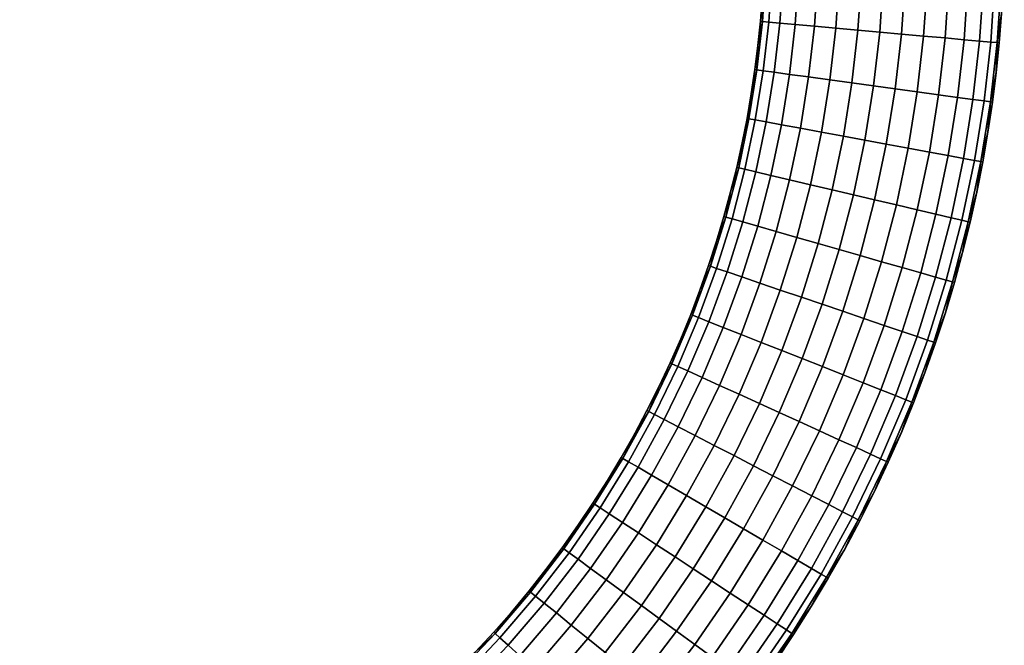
# Model space of a CAD drawing. Header units: millimetres. Extents: x -22 to 197, y -312 to 226.
# Tile 6 of 256: x 135 to 193, y -278 to -241. Entities that reach past the tile are written whole.
import ezdxf

# ---------------------------------------------------------------- set-up
doc = ezdxf.new("R2010")
doc.units = ezdxf.units.MM
doc.header["$MEASUREMENT"] = 0
doc.layers.add('Green', color=96, linetype='Continuous', true_color=0x007f00)

msp = doc.modelspace()

# ---------------------------------------------------------------- meshes
at = {"layer": 'Green'}
mesh = msp.add_polyface(dxfattribs=at)
corners = [(179.011, -236, 55.726), (178.894, -236, 57), (178.894, -86, 57), (181.802, -241.811, 51.141), (181.999, -238.883, 51.141), (183.252, -238.939, 50.491), (183.051, -241.924, 50.491), (180.687, -241.71, 52.05), (180.881, -238.833, 52.05), (179.782, -241.629, 53.17), (179.973, -238.793, 53.17), (179.135, -241.57, 54.423), (179.324, -238.764, 54.423), (178.762, -241.537, 55.726), (178.95, -238.747, 55.726), (182.708, -244.945, 50.491), (184.348, -242.041, 50.117), (183.998, -245.122, 50.117), (181.465, -244.775, 51.141), (180.356, -244.623, 52.05), (179.456, -244.5, 53.17), (178.812, -244.412, 54.423), (178.441, -244.361, 55.726), (182.217, -247.996, 50.491), (183.498, -248.233, 50.117), (180.984, -247.767, 51.141), (179.883, -247.564, 52.05), (178.989, -247.398, 53.17), (178.351, -247.28, 54.423), (177.982, -247.212, 55.726), (181.573, -251.064, 50.491), (182.842, -251.362, 50.117), (180.353, -250.777, 51.141), (179.263, -250.522, 52.05), (178.378, -250.314, 53.17), (177.745, -250.165, 54.423), (177.381, -250.08, 55.726), (182.025, -254.498, 50.117), (184.082, -251.653, 50), (183.25, -254.848, 50), (180.773, -254.139, 50.491), (179.567, -253.794, 51.141), (178.491, -253.486, 52.05), (177.617, -253.236, 53.17), (176.993, -253.057, 54.423), (176.632, -252.954, 55.726), (176.704, -256.155, 53.17), (177.565, -256.447, 52.05), (176.089, -255.946, 54.423), (175.734, -255.825, 55.726), (57.795, -253.057, 54.423), (58.699, -255.946, 54.423), (58.084, -256.155, 53.17), (57.171, -253.236, 53.17), (58.156, -252.954, 55.726), (59.054, -255.825, 55.726), (180.944, -236, 52.05), (182.064, -236, 51.141), (180.035, -236, 53.17), (179.385, -236, 54.423), (179.011, -236, 55.726), (183.317, -236, 50.491), (178.755, -240.129, 57), (178.114, -245.765, 57), (178.502, -242.932, 57), (176.912, -251.487, 57), (175.624, -255.788, 57), (176.091, -254.356, 57), (177.585, -248.62, 57), (178.833, -238.742, 57), (178.894, -236, 57), (178.645, -241.526, 57), (178.325, -244.345, 57), (177.867, -247.191, 57), (177.267, -250.053, 57), (176.52, -252.922, 57), (58.697, -254.356, 57), (57.876, -251.487, 57), (57.407, -250.08, 55.726), (58.268, -252.922, 57), (57.521, -250.053, 57)]
mesh.append_faces([[corners[k] for k in face] for face in [(0, 1, 2, 2), (3, 4, 5, 6), (7, 8, 4, 3), (9, 10, 8, 7), (11, 12, 10, 9), (13, 14, 12, 11), (15, 6, 16, 17), (18, 3, 6, 15), (19, 7, 3, 18), (20, 9, 7, 19), (21, 11, 9, 20), (22, 13, 11, 21), (23, 15, 17, 24), (25, 18, 15, 23), (26, 19, 18, 25), (27, 20, 19, 26), (28, 21, 20, 27), (29, 22, 21, 28), (30, 23, 24, 31), (32, 25, 23, 30), (33, 26, 25, 32), (34, 27, 26, 33), (35, 28, 27, 34), (36, 29, 28, 35), (37, 31, 38, 39), (40, 30, 31, 37), (41, 32, 30, 40), (42, 33, 32, 41), (43, 34, 33, 42), (44, 35, 34, 43), (45, 36, 35, 44), (46, 43, 42, 47), (48, 44, 43, 46), (49, 45, 44, 48), (50, 51, 52, 53), (54, 55, 51, 50), (56, 57, 4, 8), (58, 56, 8, 10), (59, 58, 10, 12), (60, 59, 12, 14), (5, 4, 57, 61), (62, 14, 13, 13), (63, 22, 29, 29), (64, 13, 22, 22), (65, 36, 45, 45), (45, 49, 66, 67), (68, 29, 36, 36), (14, 69, 70, 60), (62, 69, 14, 14), (64, 71, 13, 13), (72, 64, 22, 22), (62, 13, 71, 71), (73, 63, 29, 29), (68, 73, 29, 29), (65, 74, 36, 36), (67, 75, 45, 45), (65, 45, 75, 75), (68, 36, 74, 74), (72, 22, 63, 63), (76, 55, 54, 54), (77, 54, 78, 78), (54, 79, 76, 76), (78, 80, 77, 77), (77, 79, 54, 54)]])
mesh = msp.add_polyface(dxfattribs=at)
corners = [(192.894, -86, 57), (192.894, -236, 57), (192.777, -236, 55.726), (192.099, -242.74, 54.423), (192.328, -239.344, 54.423), (192.702, -239.361, 55.726), (192.472, -242.774, 55.726), (191.452, -242.681, 53.17), (191.679, -239.315, 53.17), (190.547, -242.6, 52.05), (190.771, -239.274, 52.05), (189.432, -242.499, 51.141), (189.653, -239.225, 51.141), (188.183, -242.387, 50.491), (188.4, -239.169, 50.491), (186.885, -242.269, 50.117), (187.098, -239.111, 50.117), (185.617, -242.155, 50), (185.826, -239.054, 50), (184.348, -242.041, 50.117), (184.553, -238.997, 50.117), (183.051, -241.924, 50.491), (183.252, -238.939, 50.491), (191.065, -246.09, 53.17), (191.709, -246.178, 54.423), (190.164, -245.967, 52.05), (189.055, -245.815, 51.141), (187.813, -245.645, 50.491), (186.522, -245.468, 50.117), (185.26, -245.295, 50), (183.998, -245.122, 50.117), (192.777, -236, 55.726), (192.894, -236, 57), (192.875, -237.676, 57), (192.819, -239.366, 57), (192.724, -241.069, 57), (192.589, -242.784, 57), (192.413, -244.51, 57), (192.403, -236, 54.423), (191.753, -236, 53.17), (190.844, -236, 52.05), (189.724, -236, 51.141), (188.471, -236, 50.491), (187.168, -236, 50.117), (185.894, -236, 50), (184.62, -236, 50.117), (183.317, -236, 50.491)]
mesh.append_faces([[corners[k] for k in face] for face in [(0, 1, 2, 2), (3, 4, 5, 6), (7, 8, 4, 3), (9, 10, 8, 7), (11, 12, 10, 9), (13, 14, 12, 11), (15, 16, 14, 13), (17, 18, 16, 15), (19, 20, 18, 17), (21, 22, 20, 19), (23, 7, 3, 24), (25, 9, 7, 23), (26, 11, 9, 25), (27, 13, 11, 26), (28, 15, 13, 27), (29, 17, 15, 28), (30, 19, 17, 29), (31, 32, 33, 33), (5, 33, 34, 34), (6, 35, 36, 36), (6, 36, 37, 37), (5, 34, 35, 35), (38, 31, 5, 4), (39, 38, 4, 8), (31, 33, 5, 5), (8, 10, 40, 39), (41, 40, 10, 12), (42, 41, 12, 14), (14, 16, 43, 42), (6, 5, 35, 35), (44, 43, 16, 18), (45, 44, 18, 20), (46, 45, 20, 22)]])
mesh = msp.add_polyface(dxfattribs=at)
corners = [(179.135, -241.57, 59.577), (179.324, -238.764, 59.577), (178.95, -238.747, 58.274), (178.762, -241.537, 58.274), (179.782, -241.629, 60.83), (179.973, -238.793, 60.83), (180.687, -241.71, 61.95), (180.881, -238.833, 61.95), (181.802, -241.811, 62.859), (181.999, -238.883, 62.859), (183.051, -241.924, 63.509), (183.252, -238.939, 63.509), (184.348, -242.041, 63.883), (184.553, -238.997, 63.883), (185.617, -242.155, 64), (185.826, -239.054, 64), (186.885, -242.269, 63.883), (187.098, -239.111, 63.883), (188.183, -242.387, 63.509), (188.4, -239.169, 63.509), (189.432, -242.499, 62.859), (189.653, -239.225, 62.859), (190.547, -242.6, 61.95), (190.771, -239.274, 61.95), (191.452, -242.681, 60.83), (191.679, -239.315, 60.83), (192.099, -242.74, 59.577), (192.328, -239.344, 59.577), (192.472, -242.774, 58.274), (192.702, -239.361, 58.274), (178.812, -244.412, 59.577), (178.441, -244.361, 58.274), (179.456, -244.5, 60.83), (180.356, -244.623, 61.95), (181.465, -244.775, 62.859), (182.708, -244.945, 63.509), (183.998, -245.122, 63.883), (185.26, -245.295, 64), (186.522, -245.468, 63.883), (187.813, -245.645, 63.509), (189.055, -245.815, 62.859), (190.164, -245.967, 61.95), (191.065, -246.09, 60.83), (191.709, -246.178, 59.577), (192.08, -246.229, 58.274), (178.351, -247.28, 59.577), (177.982, -247.212, 58.274), (178.989, -247.398, 60.83), (179.883, -247.564, 61.95), (180.984, -247.767, 62.859), (182.217, -247.996, 63.509), (183.498, -248.233, 63.883), (178.645, -241.526, 57), (178.502, -242.932, 57), (178.325, -244.345, 57), (178.755, -240.129, 57), (178.114, -245.765, 57), (192.724, -241.069, 57), (192.413, -244.51, 57), (192.589, -242.784, 57), (192.819, -239.366, 57), (192.196, -246.245, 57)]
mesh.append_faces([[corners[k] for k in face] for face in [(0, 1, 2, 3), (4, 5, 1, 0), (6, 7, 5, 4), (8, 9, 7, 6), (10, 11, 9, 8), (12, 13, 11, 10), (14, 15, 13, 12), (16, 17, 15, 14), (18, 19, 17, 16), (20, 21, 19, 18), (22, 23, 21, 20), (24, 25, 23, 22), (26, 27, 25, 24), (28, 29, 27, 26), (30, 0, 3, 31), (32, 4, 0, 30), (33, 6, 4, 32), (34, 8, 6, 33), (35, 10, 8, 34), (36, 12, 10, 35), (37, 14, 12, 36), (38, 16, 14, 37), (39, 18, 16, 38), (40, 20, 18, 39), (41, 22, 20, 40), (42, 24, 22, 41), (43, 26, 24, 42), (44, 28, 26, 43), (45, 30, 31, 46), (47, 32, 30, 45), (48, 33, 32, 47), (49, 34, 33, 48), (50, 35, 34, 49), (51, 36, 35, 50), (3, 52, 53, 53), (31, 53, 54, 54), (3, 55, 52, 52), (31, 54, 56, 56), (53, 31, 3, 3), (56, 46, 31, 31), (3, 2, 55, 55), (57, 29, 28, 28), (58, 28, 44, 44), (28, 59, 57, 57), (28, 58, 59, 59), (57, 60, 29, 29), (61, 58, 44, 44)]])
mesh = msp.add_polyface(dxfattribs=at)
corners = [(191.709, -246.178, 54.423), (192.099, -242.74, 54.423), (192.472, -242.774, 55.726), (192.08, -246.229, 55.726), (191.15, -249.649, 54.423), (191.519, -249.717, 55.726), (190.512, -249.531, 53.17), (191.065, -246.09, 53.17), (189.618, -249.365, 52.05), (190.164, -245.967, 52.05), (188.517, -249.161, 51.141), (189.055, -245.815, 51.141), (187.284, -248.933, 50.491), (187.813, -245.645, 50.491), (186.003, -248.696, 50.117), (186.522, -245.468, 50.117), (184.75, -248.464, 50), (185.26, -245.295, 50), (183.498, -248.233, 50.117), (183.998, -245.122, 50.117), (190.418, -253.14, 54.423), (190.783, -253.225, 55.726), (189.786, -252.991, 53.17), (188.9, -252.784, 52.05), (187.811, -252.528, 51.141), (186.59, -252.241, 50.491), (185.322, -251.944, 50.117), (184.082, -251.653, 50), (182.842, -251.362, 50.117), (188.883, -256.46, 53.17), (189.507, -256.639, 54.423), (188.009, -256.21, 52.05), (186.932, -255.902, 51.141), (185.727, -255.557, 50.491), (184.474, -255.199, 50.117), (183.25, -254.848, 50), (192.196, -246.245, 57), (191.936, -247.988, 57), (191.634, -249.738, 57), (191.287, -251.493, 57), (190.896, -253.252, 57), (190.461, -255.013, 57), (192.413, -244.51, 57)]
mesh.append_faces([[corners[k] for k in face] for face in [(0, 1, 2, 3), (4, 0, 3, 5), (6, 7, 0, 4), (8, 9, 7, 6), (10, 11, 9, 8), (12, 13, 11, 10), (14, 15, 13, 12), (16, 17, 15, 14), (18, 19, 17, 16), (20, 4, 5, 21), (22, 6, 4, 20), (23, 8, 6, 22), (24, 10, 8, 23), (25, 12, 10, 24), (26, 14, 12, 25), (27, 16, 14, 26), (28, 18, 16, 27), (29, 22, 20, 30), (31, 23, 22, 29), (32, 24, 23, 31), (33, 25, 24, 32), (34, 26, 25, 33), (35, 27, 26, 34), (3, 36, 37, 37), (5, 37, 38, 38), (21, 39, 40, 40), (21, 40, 41, 41), (5, 38, 39, 39), (3, 42, 36, 36), (3, 2, 42, 42), (5, 3, 37, 37), (39, 21, 5, 5)]])
mesh = msp.add_polyface(dxfattribs=at)
corners = [(184.75, -248.464, 64), (185.26, -245.295, 64), (183.998, -245.122, 63.883), (183.498, -248.233, 63.883), (186.003, -248.696, 63.883), (186.522, -245.468, 63.883), (187.284, -248.933, 63.509), (187.813, -245.645, 63.509), (188.517, -249.161, 62.859), (189.055, -245.815, 62.859), (189.618, -249.365, 61.95), (190.164, -245.967, 61.95), (190.512, -249.531, 60.83), (191.065, -246.09, 60.83), (191.15, -249.649, 59.577), (191.709, -246.178, 59.577), (191.519, -249.717, 58.274), (192.08, -246.229, 58.274), (184.082, -251.653, 64), (182.842, -251.362, 63.883), (185.322, -251.944, 63.883), (186.59, -252.241, 63.509), (187.811, -252.528, 62.859), (188.9, -252.784, 61.95), (189.786, -252.991, 60.83), (190.418, -253.14, 59.577), (190.783, -253.225, 58.274), (183.25, -254.848, 64), (182.025, -254.498, 63.883), (184.474, -255.199, 63.883), (185.727, -255.557, 63.509), (186.932, -255.902, 62.859), (188.009, -256.21, 61.95), (188.883, -256.46, 60.83), (189.507, -256.639, 59.577), (189.867, -256.742, 58.274), (183.458, -258.45, 63.883), (182.252, -258.04, 64), (184.691, -258.869, 63.509), (185.878, -259.272, 62.859), (186.938, -259.632, 61.95), (187.799, -259.925, 60.83), (188.414, -260.134, 59.577), (188.769, -260.254, 58.274), (183.48, -262.163, 63.509), (182.269, -261.683, 63.883), (184.646, -262.624, 62.859), (185.687, -263.036, 61.95), (191.936, -247.988, 57), (190.461, -255.013, 57), (191.287, -251.493, 57), (189.453, -258.535, 57), (192.196, -246.245, 57), (191.634, -249.738, 57), (190.896, -253.252, 57), (189.98, -256.774, 57), (188.879, -260.292, 57), (188.26, -262.045, 57)]
mesh.append_faces([[corners[k] for k in face] for face in [(0, 1, 2, 3), (4, 5, 1, 0), (6, 7, 5, 4), (8, 9, 7, 6), (10, 11, 9, 8), (12, 13, 11, 10), (14, 15, 13, 12), (16, 17, 15, 14), (18, 0, 3, 19), (20, 4, 0, 18), (21, 6, 4, 20), (22, 8, 6, 21), (23, 10, 8, 22), (24, 12, 10, 23), (25, 14, 12, 24), (26, 16, 14, 25), (27, 18, 19, 28), (29, 20, 18, 27), (30, 21, 20, 29), (31, 22, 21, 30), (32, 23, 22, 31), (33, 24, 23, 32), (34, 25, 24, 33), (35, 26, 25, 34), (36, 29, 27, 37), (38, 30, 29, 36), (39, 31, 30, 38), (40, 32, 31, 39), (41, 33, 32, 40), (42, 34, 33, 41), (43, 35, 34, 42), (44, 38, 36, 45), (46, 39, 38, 44), (47, 40, 39, 46), (48, 17, 16, 16), (49, 26, 35, 35), (50, 16, 26, 26), (51, 35, 43, 43), (17, 48, 52, 52), (16, 53, 48, 48), (26, 54, 50, 50), (35, 55, 49, 49), (49, 54, 26, 26), (50, 53, 16, 16), (43, 56, 51, 51), (43, 57, 56, 56), (51, 55, 35, 35)]])
mesh = msp.add_polyface(dxfattribs=at)
corners = [(177.745, -250.165, 59.577), (178.351, -247.28, 59.577), (177.982, -247.212, 58.274), (177.381, -250.08, 58.274), (178.378, -250.314, 60.83), (178.989, -247.398, 60.83), (179.263, -250.522, 61.95), (179.883, -247.564, 61.95), (180.353, -250.777, 62.859), (180.984, -247.767, 62.859), (181.573, -251.064, 63.509), (182.217, -247.996, 63.509), (182.842, -251.362, 63.883), (183.498, -248.233, 63.883), (176.993, -253.057, 59.577), (176.632, -252.954, 58.274), (177.617, -253.236, 60.83), (178.491, -253.486, 61.95), (179.567, -253.794, 62.859), (180.773, -254.139, 63.509), (182.025, -254.498, 63.883), (176.089, -255.946, 59.577), (175.734, -255.825, 58.274), (176.704, -256.155, 60.83), (177.565, -256.447, 61.95), (178.625, -256.807, 62.859), (179.812, -257.211, 63.509), (181.046, -257.63, 63.883), (182.252, -258.04, 64), (183.25, -254.848, 64), (175.033, -258.819, 59.577), (174.685, -258.681, 58.274), (175.637, -259.058, 60.83), (176.482, -259.393, 61.95), (177.523, -259.805, 62.859), (178.689, -260.266, 63.509), (179.9, -260.746, 63.883), (181.085, -261.214, 64), (182.269, -261.683, 63.883), (183.458, -258.45, 63.883), (173.823, -261.665, 59.577), (173.482, -261.51, 58.274), (174.414, -261.934, 60.83), (175.242, -262.31, 61.95), (176.261, -262.774, 62.859), (178.114, -245.765, 57), (177.867, -247.191, 57), (177.585, -248.62, 57), (177.267, -250.053, 57), (176.912, -251.487, 57), (176.52, -252.922, 57), (176.091, -254.356, 57), (175.624, -255.788, 57), (175.119, -257.215, 57), (174.576, -258.638, 57), (173.995, -260.054, 57), (173.376, -261.461, 57)]
mesh.append_faces([[corners[k] for k in face] for face in [(0, 1, 2, 3), (4, 5, 1, 0), (6, 7, 5, 4), (8, 9, 7, 6), (10, 11, 9, 8), (12, 13, 11, 10), (14, 0, 3, 15), (16, 4, 0, 14), (17, 6, 4, 16), (18, 8, 6, 17), (19, 10, 8, 18), (20, 12, 10, 19), (21, 14, 15, 22), (23, 16, 14, 21), (24, 17, 16, 23), (25, 18, 17, 24), (26, 19, 18, 25), (27, 20, 19, 26), (28, 29, 20, 27), (30, 21, 22, 31), (32, 23, 21, 30), (33, 24, 23, 32), (34, 25, 24, 33), (35, 26, 25, 34), (36, 27, 26, 35), (37, 28, 27, 36), (38, 39, 28, 37), (40, 30, 31, 41), (42, 32, 30, 40), (43, 33, 32, 42), (44, 34, 33, 43), (2, 45, 46, 46), (2, 46, 47, 47), (3, 48, 49, 49), (15, 50, 51, 51), (15, 49, 50, 50), (3, 47, 48, 48), (22, 52, 53, 53), (31, 53, 54, 54), (41, 55, 56, 56), (31, 54, 55, 55), (22, 51, 52, 52), (49, 15, 3, 3), (53, 31, 22, 22), (22, 15, 51, 51), (3, 2, 47, 47), (41, 31, 55, 55)]])
mesh = msp.add_polyface(dxfattribs=at)
corners = [(189.507, -256.639, 54.423), (190.418, -253.14, 54.423), (190.783, -253.225, 55.726), (189.867, -256.742, 55.726), (188.414, -260.134, 54.423), (188.769, -260.254, 55.726), (187.799, -259.925, 53.17), (188.883, -256.46, 53.17), (186.938, -259.632, 52.05), (188.009, -256.21, 52.05), (185.878, -259.272, 51.141), (186.932, -255.902, 51.141), (184.691, -258.869, 50.491), (185.727, -255.557, 50.491), (183.458, -258.45, 50.117), (184.474, -255.199, 50.117), (182.252, -258.04, 50), (183.25, -254.848, 50), (181.046, -257.63, 50.117), (182.025, -254.498, 50.117), (179.812, -257.211, 50.491), (180.773, -254.139, 50.491), (178.625, -256.807, 51.141), (179.567, -253.794, 51.141), (177.565, -256.447, 52.05), (178.491, -253.486, 52.05), (187.136, -263.61, 54.423), (187.484, -263.748, 55.726), (186.532, -263.371, 53.17), (185.687, -263.036, 52.05), (184.646, -262.624, 51.141), (183.48, -262.163, 50.491), (182.269, -261.683, 50.117), (181.085, -261.214, 50), (179.9, -260.746, 50.117), (178.689, -260.266, 50.491), (177.523, -259.805, 51.141), (179.748, -264.36, 50), (180.907, -264.887, 50.117), (178.588, -263.832, 50.117), (177.402, -263.293, 50.491), (190.461, -255.013, 57), (189.98, -256.774, 57), (189.453, -258.535, 57), (188.879, -260.292, 57), (188.26, -262.045, 57), (187.593, -263.791, 57)]
mesh.append_faces([[corners[k] for k in face] for face in [(0, 1, 2, 3), (4, 0, 3, 5), (6, 7, 0, 4), (8, 9, 7, 6), (10, 11, 9, 8), (12, 13, 11, 10), (14, 15, 13, 12), (16, 17, 15, 14), (18, 19, 17, 16), (20, 21, 19, 18), (22, 23, 21, 20), (24, 25, 23, 22), (26, 4, 5, 27), (28, 6, 4, 26), (29, 8, 6, 28), (30, 10, 8, 29), (31, 12, 10, 30), (32, 14, 12, 31), (33, 16, 14, 32), (34, 18, 16, 33), (35, 20, 18, 34), (36, 22, 20, 35), (37, 33, 32, 38), (39, 34, 33, 37), (40, 35, 34, 39), (3, 41, 42, 42), (5, 43, 44, 44), (5, 44, 45, 45), (27, 45, 46, 46), (3, 42, 43, 43), (3, 43, 5, 5), (3, 2, 41, 41), (27, 5, 45, 45)]])
mesh = msp.add_polyface(dxfattribs=at)
corners = [(176.482, -259.393, 52.05), (177.565, -256.447, 52.05), (178.625, -256.807, 51.141), (177.523, -259.805, 51.141), (175.637, -259.058, 53.17), (176.704, -256.155, 53.17), (175.033, -258.819, 54.423), (176.089, -255.946, 54.423), (174.685, -258.681, 55.726), (175.734, -255.825, 55.726), (176.261, -262.774, 51.141), (178.689, -260.266, 50.491), (177.402, -263.293, 50.491), (175.242, -262.31, 52.05), (174.414, -261.934, 53.17), (173.823, -261.665, 54.423), (173.482, -261.51, 55.726), (175.953, -266.278, 50.491), (178.588, -263.832, 50.117), (177.11, -266.877, 50.117), (174.839, -265.702, 51.141), (173.845, -265.188, 52.05), (173.037, -264.771, 53.17), (172.46, -264.472, 54.423), (172.127, -264.3, 55.726), (176.567, -270.508, 50), (178.241, -267.462, 50), (179.373, -268.047, 50.117), (177.668, -271.149, 50.117), (175.467, -269.866, 50.117), (174.341, -269.21, 50.491), (173.258, -268.578, 51.141), (172.291, -268.014, 52.05), (171.506, -267.556, 53.17), (170.945, -267.229, 54.423), (170.621, -267.04, 55.726), (176.885, -274.894, 50.491), (178.793, -271.806, 50.491), (179.876, -272.437, 51.141), (177.934, -275.58, 51.141), (175.794, -274.181, 50.117), (174.728, -273.484, 50), (173.662, -272.787, 50.117), (172.572, -272.074, 50.491), (171.522, -271.388, 51.141), (170.585, -270.775, 52.05), (169.824, -270.278, 53.17), (169.281, -269.922, 54.423), (168.967, -269.717, 55.726), (171.7, -275.627, 50.117), (172.729, -276.377, 50), (170.647, -274.859, 50.491), (169.634, -274.12, 51.141), (168.73, -273.46, 52.05), (167.996, -272.924, 53.17), (167.471, -272.541, 54.423), (167.168, -272.32, 55.726), (166.026, -275.483, 53.17), (166.731, -276.056, 52.05), (165.521, -275.073, 54.423), (165.23, -274.837, 55.726), (173.995, -260.054, 57), (171.291, -265.621, 57), (172.719, -262.86, 57), (175.119, -257.215, 57), (175.624, -255.788, 57), (174.576, -258.638, 57), (173.376, -261.461, 57), (167.989, -270.962, 57), (172.023, -264.247, 57), (169.713, -268.326, 57), (170.52, -266.981, 57), (168.869, -269.653, 57), (167.074, -272.251, 57), (166.124, -273.519, 57), (165.14, -274.763, 57)]
mesh.append_faces([[corners[k] for k in face] for face in [(0, 1, 2, 3), (4, 5, 1, 0), (6, 7, 5, 4), (8, 9, 7, 6), (10, 3, 11, 12), (13, 0, 3, 10), (14, 4, 0, 13), (15, 6, 4, 14), (16, 8, 6, 15), (17, 12, 18, 19), (20, 10, 12, 17), (21, 13, 10, 20), (22, 14, 13, 21), (23, 15, 14, 22), (24, 16, 15, 23), (25, 26, 27, 28), (29, 19, 26, 25), (30, 17, 19, 29), (31, 20, 17, 30), (32, 21, 20, 31), (33, 22, 21, 32), (34, 23, 22, 33), (35, 24, 23, 34), (36, 37, 38, 39), (40, 28, 37, 36), (41, 25, 28, 40), (42, 29, 25, 41), (43, 30, 29, 42), (44, 31, 30, 43), (45, 32, 31, 44), (46, 33, 32, 45), (47, 34, 33, 46), (48, 35, 34, 47), (49, 42, 41, 50), (51, 43, 42, 49), (52, 44, 43, 51), (53, 45, 44, 52), (54, 46, 45, 53), (55, 47, 46, 54), (56, 48, 47, 55), (57, 54, 53, 58), (59, 55, 54, 57), (60, 56, 55, 59), (61, 8, 16, 16), (62, 24, 35, 35), (63, 16, 24, 24), (64, 9, 8, 8), (64, 65, 9, 9), (66, 64, 8, 8), (67, 16, 63, 63), (67, 61, 16, 16), (68, 48, 56, 56), (8, 61, 66, 66), (69, 63, 24, 24), (62, 69, 24, 24), (70, 71, 35, 35), (48, 68, 72, 72), (72, 70, 48, 48), (62, 35, 71, 71), (68, 56, 73, 73), (70, 35, 48, 48), (73, 56, 74, 74), (60, 74, 56, 56), (60, 75, 74, 74)]])
mesh = msp.add_polyface(dxfattribs=at)
corners = [(186.532, -263.371, 60.83), (187.799, -259.925, 60.83), (186.938, -259.632, 61.95), (185.687, -263.036, 61.95), (187.136, -263.61, 59.577), (188.414, -260.134, 59.577), (187.484, -263.748, 58.274), (188.769, -260.254, 58.274), (177.402, -263.293, 63.509), (178.689, -260.266, 63.509), (177.523, -259.805, 62.859), (176.261, -262.774, 62.859), (178.588, -263.832, 63.883), (179.9, -260.746, 63.883), (179.748, -264.36, 64), (181.085, -261.214, 64), (180.907, -264.887, 63.883), (182.269, -261.683, 63.883), (182.093, -265.426, 63.509), (183.48, -262.163, 63.509), (183.234, -265.945, 62.859), (184.646, -262.624, 62.859), (184.253, -266.409, 61.95), (185.081, -266.785, 60.83), (185.672, -267.054, 59.577), (186.013, -267.209, 58.274), (177.11, -266.877, 63.883), (175.953, -266.278, 63.509), (178.241, -267.462, 64), (179.373, -268.047, 63.883), (180.53, -268.645, 63.509), (181.644, -269.221, 62.859), (182.638, -269.735, 61.95), (183.446, -270.153, 60.83), (184.023, -270.451, 59.577), (184.356, -270.623, 58.274), (176.567, -270.508, 64), (175.467, -269.866, 63.883), (177.668, -271.149, 63.883), (178.793, -271.806, 63.509), (179.876, -272.437, 62.859), (180.843, -273.001, 61.95), (181.629, -273.459, 60.83), (182.19, -273.786, 59.577), (182.513, -273.975, 58.274), (176.885, -274.894, 63.509), (175.794, -274.181, 63.883), (177.934, -275.58, 62.859), (178.871, -276.192, 61.95), (179.632, -276.69, 60.83), (180.176, -277.045, 59.577), (180.489, -277.25, 58.274), (188.26, -262.045, 57), (186.88, -265.529, 57), (183.56, -272.364, 57), (184.459, -270.677, 57), (185.313, -268.974, 57), (187.593, -263.791, 57), (186.12, -267.258, 57), (182.614, -274.034, 57), (181.623, -275.685, 57)]
mesh.append_faces([[corners[k] for k in face] for face in [(0, 1, 2, 3), (4, 5, 1, 0), (6, 7, 5, 4), (8, 9, 10, 11), (12, 13, 9, 8), (14, 15, 13, 12), (16, 17, 15, 14), (18, 19, 17, 16), (20, 21, 19, 18), (22, 3, 21, 20), (23, 0, 3, 22), (24, 4, 0, 23), (25, 6, 4, 24), (26, 12, 8, 27), (28, 14, 12, 26), (29, 16, 14, 28), (30, 18, 16, 29), (31, 20, 18, 30), (32, 22, 20, 31), (33, 23, 22, 32), (34, 24, 23, 33), (35, 25, 24, 34), (36, 28, 26, 37), (38, 29, 28, 36), (39, 30, 29, 38), (40, 31, 30, 39), (41, 32, 31, 40), (42, 33, 32, 41), (43, 34, 33, 42), (44, 35, 34, 43), (45, 39, 38, 46), (47, 40, 39, 45), (48, 41, 40, 47), (49, 42, 41, 48), (50, 43, 42, 49), (51, 44, 43, 50), (52, 7, 6, 6), (53, 6, 25, 25), (54, 35, 44, 44), (25, 35, 55, 56), (6, 53, 57, 57), (25, 56, 58, 58), (58, 53, 25, 25), (57, 52, 6, 6), (35, 54, 55, 55), (44, 59, 54, 54), (60, 59, 44, 44)]])
mesh = msp.add_polyface(dxfattribs=at)
corners = [(172.46, -264.472, 59.577), (173.823, -261.665, 59.577), (173.482, -261.51, 58.274), (172.127, -264.3, 58.274), (173.037, -264.771, 60.83), (174.414, -261.934, 60.83), (173.845, -265.188, 61.95), (175.242, -262.31, 61.95), (174.839, -265.702, 62.859), (176.261, -262.774, 62.859), (175.953, -266.278, 63.509), (177.402, -263.293, 63.509), (170.945, -267.229, 59.577), (170.621, -267.04, 58.274), (171.506, -267.556, 60.83), (172.291, -268.014, 61.95), (173.258, -268.578, 62.859), (174.341, -269.21, 63.509), (175.467, -269.866, 63.883), (177.11, -266.877, 63.883), (169.281, -269.922, 59.577), (168.967, -269.717, 58.274), (169.824, -270.278, 60.83), (170.585, -270.775, 61.95), (171.522, -271.388, 62.859), (172.572, -272.074, 63.509), (173.662, -272.787, 63.883), (174.728, -273.484, 64), (176.567, -270.508, 64), (175.794, -274.181, 63.883), (177.668, -271.149, 63.883), (167.471, -272.541, 59.577), (167.168, -272.32, 58.274), (167.996, -272.924, 60.83), (168.73, -273.46, 61.95), (169.634, -274.12, 62.859), (170.647, -274.859, 63.509), (171.7, -275.627, 63.883), (172.729, -276.377, 64), (173.758, -277.128, 63.883), (165.521, -275.073, 59.577), (165.23, -274.837, 58.274), (166.026, -275.483, 60.83), (166.731, -276.056, 61.95), (167.6, -276.761, 62.859), (172.719, -262.86, 57), (172.023, -264.247, 57), (173.376, -261.461, 57), (171.291, -265.621, 57), (170.52, -266.981, 57), (169.713, -268.326, 57), (168.869, -269.653, 57), (167.989, -270.962, 57), (167.074, -272.251, 57), (166.124, -273.519, 57), (165.14, -274.763, 57), (164.122, -275.984, 57)]
mesh.append_faces([[corners[k] for k in face] for face in [(0, 1, 2, 3), (4, 5, 1, 0), (6, 7, 5, 4), (8, 9, 7, 6), (10, 11, 9, 8), (12, 0, 3, 13), (14, 4, 0, 12), (15, 6, 4, 14), (16, 8, 6, 15), (17, 10, 8, 16), (18, 19, 10, 17), (20, 12, 13, 21), (22, 14, 12, 20), (23, 15, 14, 22), (24, 16, 15, 23), (25, 17, 16, 24), (26, 18, 17, 25), (27, 28, 18, 26), (29, 30, 28, 27), (31, 20, 21, 32), (33, 22, 20, 31), (34, 23, 22, 33), (35, 24, 23, 34), (36, 25, 24, 35), (37, 26, 25, 36), (38, 27, 26, 37), (39, 29, 27, 38), (40, 31, 32, 41), (42, 33, 31, 40), (43, 34, 33, 42), (44, 35, 34, 43), (3, 45, 46, 46), (2, 47, 45, 45), (13, 48, 49, 49), (13, 49, 50, 50), (21, 51, 52, 52), (32, 53, 54, 54), (32, 52, 53, 53), (21, 50, 51, 51), (3, 46, 48, 48), (48, 13, 3, 3), (52, 32, 21, 21), (21, 13, 50, 50), (3, 2, 45, 45), (32, 54, 41, 41), (41, 55, 56, 56), (54, 55, 41, 41)]])
mesh = msp.add_polyface(dxfattribs=at)
corners = [(185.672, -267.054, 54.423), (187.136, -263.61, 54.423), (187.484, -263.748, 55.726), (186.013, -267.209, 55.726), (185.081, -266.785, 53.17), (186.532, -263.371, 53.17), (184.253, -266.409, 52.05), (185.687, -263.036, 52.05), (183.234, -265.945, 51.141), (184.646, -262.624, 51.141), (182.093, -265.426, 50.491), (183.48, -262.163, 50.491), (180.907, -264.887, 50.117), (182.269, -261.683, 50.117), (184.023, -270.451, 54.423), (184.356, -270.623, 55.726), (183.446, -270.153, 53.17), (182.638, -269.735, 52.05), (181.644, -269.221, 51.141), (180.53, -268.645, 50.491), (179.373, -268.047, 50.117), (178.241, -267.462, 50), (179.748, -264.36, 50), (177.11, -266.877, 50.117), (178.588, -263.832, 50.117), (182.19, -273.786, 54.423), (182.513, -273.975, 55.726), (181.629, -273.459, 53.17), (180.843, -273.001, 52.05), (179.876, -272.437, 51.141), (178.793, -271.806, 50.491), (177.668, -271.149, 50.117), (178.871, -276.192, 52.05), (179.632, -276.69, 53.17), (177.934, -275.58, 51.141), (187.593, -263.791, 57), (186.88, -265.529, 57), (186.12, -267.258, 57), (185.313, -268.974, 57), (184.459, -270.677, 57), (183.56, -272.364, 57), (182.614, -274.034, 57), (181.623, -275.685, 57)]
mesh.append_faces([[corners[k] for k in face] for face in [(0, 1, 2, 3), (4, 5, 1, 0), (6, 7, 5, 4), (8, 9, 7, 6), (10, 11, 9, 8), (12, 13, 11, 10), (14, 0, 3, 15), (16, 4, 0, 14), (17, 6, 4, 16), (18, 8, 6, 17), (19, 10, 8, 18), (20, 12, 10, 19), (21, 22, 12, 20), (23, 24, 22, 21), (25, 14, 15, 26), (27, 16, 14, 25), (28, 17, 16, 27), (29, 18, 17, 28), (30, 19, 18, 29), (31, 20, 19, 30), (32, 28, 27, 33), (34, 29, 28, 32), (2, 35, 36, 36), (3, 37, 38, 38), (3, 36, 37, 37), (15, 39, 40, 40), (26, 40, 41, 41), (26, 41, 42, 42), (15, 38, 39, 39), (3, 2, 36, 36), (26, 15, 40, 40), (3, 38, 15, 15)]])
mesh = msp.add_polyface(dxfattribs=at)
corners = [(180.176, -277.045, 54.423), (182.19, -273.786, 54.423), (182.513, -273.975, 55.726), (180.489, -277.25, 55.726), (179.632, -276.69, 53.17), (181.629, -273.459, 53.17), (177.986, -280.214, 54.423), (178.289, -280.435, 55.726), (177.461, -279.831, 53.17), (176.727, -279.295, 52.05), (178.871, -276.192, 52.05), (175.823, -278.635, 51.141), (177.934, -275.58, 51.141), (174.81, -277.896, 50.491), (176.885, -274.894, 50.491), (173.758, -277.128, 50.117), (175.794, -274.181, 50.117), (172.729, -276.377, 50), (174.728, -273.484, 50), (175.627, -283.278, 54.423), (175.918, -283.514, 55.726), (175.123, -282.868, 53.17), (174.417, -282.295, 52.05), (173.548, -281.59, 51.141), (172.575, -280.799, 50.491), (171.563, -279.978, 50.117), (170.574, -279.175, 50), (169.585, -278.373, 50.117), (171.7, -275.627, 50.117), (168.574, -277.551, 50.491), (170.647, -274.859, 50.491), (167.6, -276.761, 51.141), (169.634, -274.12, 51.141), (166.731, -276.056, 52.05), (168.73, -273.46, 52.05), (171.117, -284.43, 51.141), (171.949, -285.18, 52.05), (170.186, -283.591, 50.491), (169.218, -282.719, 50.117), (168.272, -281.866, 50), (167.326, -281.013, 50.117), (166.358, -280.14, 50.491), (165.427, -279.301, 51.141), (164.596, -278.552, 52.05), (163.92, -277.943, 53.17), (166.026, -275.483, 53.17), (163.438, -277.508, 54.423), (165.521, -275.073, 54.423), (163.16, -277.257, 55.726), (165.23, -274.837, 55.726), (164.93, -283.536, 50.117), (165.831, -284.437, 50), (164.009, -282.615, 50.491), (163.122, -281.728, 51.141), (162.331, -280.937, 52.05), (161.688, -280.294, 53.17), (161.229, -279.835, 54.423), (160.964, -279.57, 55.726), (160.695, -284.033, 51.141), (161.534, -284.964, 50.491), (159.945, -283.202, 52.05), (159.337, -282.526, 53.17), (158.902, -282.044, 54.423), (158.651, -281.766, 55.726), (156.467, -284.127, 54.423), (156.877, -284.632, 53.17), (156.231, -283.836, 55.726), (181.623, -275.685, 57), (180.587, -277.314, 57), (179.507, -278.921, 57), (178.383, -280.504, 57), (177.217, -282.06, 57), (176.009, -283.587, 57), (164.122, -275.984, 57), (161.992, -278.347, 57), (159.741, -280.598, 57), (165.14, -274.763, 57), (163.073, -277.179, 57), (160.881, -279.487, 57), (158.573, -281.679, 57), (157.378, -282.728, 57)]
mesh.append_faces([[corners[k] for k in face] for face in [(0, 1, 2, 3), (4, 5, 1, 0), (6, 0, 3, 7), (8, 4, 0, 6), (9, 10, 4, 8), (11, 12, 10, 9), (13, 14, 12, 11), (15, 16, 14, 13), (17, 18, 16, 15), (19, 6, 7, 20), (21, 8, 6, 19), (22, 9, 8, 21), (23, 11, 9, 22), (24, 13, 11, 23), (25, 15, 13, 24), (26, 17, 15, 25), (27, 28, 17, 26), (29, 30, 28, 27), (31, 32, 30, 29), (33, 34, 32, 31), (35, 23, 22, 36), (37, 24, 23, 35), (38, 25, 24, 37), (39, 26, 25, 38), (40, 27, 26, 39), (41, 29, 27, 40), (42, 31, 29, 41), (43, 33, 31, 42), (44, 45, 33, 43), (46, 47, 45, 44), (48, 49, 47, 46), (50, 40, 39, 51), (52, 41, 40, 50), (53, 42, 41, 52), (54, 43, 42, 53), (55, 44, 43, 54), (56, 46, 44, 55), (57, 48, 46, 56), (58, 53, 52, 59), (60, 54, 53, 58), (61, 55, 54, 60), (62, 56, 55, 61), (63, 57, 56, 62), (64, 62, 61, 65), (66, 63, 62, 64), (3, 67, 68, 68), (7, 69, 70, 70), (3, 68, 69, 69), (20, 7, 71, 71), (7, 3, 69, 69), (2, 67, 3, 3), (20, 71, 72, 72), (7, 70, 71, 71), (48, 73, 49, 49), (57, 74, 48, 48), (63, 75, 57, 57), (49, 73, 76, 76), (48, 77, 73, 73), (57, 78, 74, 74), (63, 79, 75, 75), (75, 78, 57, 57), (74, 77, 48, 48), (80, 79, 63, 63), (66, 80, 63, 63)]])
mesh = msp.add_polyface(dxfattribs=at)
corners = [(174.81, -277.896, 63.509), (176.885, -274.894, 63.509), (175.794, -274.181, 63.883), (173.758, -277.128, 63.883), (175.823, -278.635, 62.859), (177.934, -275.58, 62.859), (176.727, -279.295, 61.95), (178.871, -276.192, 61.95), (177.461, -279.831, 60.83), (179.632, -276.69, 60.83), (177.986, -280.214, 59.577), (180.176, -277.045, 59.577), (178.289, -280.435, 58.274), (180.489, -277.25, 58.274), (168.574, -277.551, 63.509), (170.647, -274.859, 63.509), (169.634, -274.12, 62.859), (167.6, -276.761, 62.859), (169.585, -278.373, 63.883), (171.7, -275.627, 63.883), (170.574, -279.175, 64), (172.729, -276.377, 64), (171.563, -279.978, 63.883), (172.575, -280.799, 63.509), (173.548, -281.59, 62.859), (174.417, -282.295, 61.95), (175.123, -282.868, 60.83), (175.627, -283.278, 59.577), (175.918, -283.514, 58.274), (163.438, -277.508, 59.577), (165.521, -275.073, 59.577), (165.23, -274.837, 58.274), (163.16, -277.257, 58.274), (163.92, -277.943, 60.83), (166.026, -275.483, 60.83), (164.596, -278.552, 61.95), (166.731, -276.056, 61.95), (165.427, -279.301, 62.859), (166.358, -280.14, 63.509), (167.326, -281.013, 63.883), (168.272, -281.866, 64), (169.218, -282.719, 63.883), (170.186, -283.591, 63.509), (171.117, -284.43, 62.859), (161.229, -279.835, 59.577), (160.964, -279.57, 58.274), (161.688, -280.294, 60.83), (162.331, -280.937, 61.95), (163.122, -281.728, 62.859), (164.009, -282.615, 63.509), (164.93, -283.536, 63.883), (165.831, -284.437, 64), (160.695, -284.033, 62.859), (159.945, -283.202, 61.95), (161.534, -284.964, 63.509), (164.122, -275.984, 57), (163.073, -277.179, 57), (161.992, -278.347, 57), (160.881, -279.487, 57), (179.507, -278.921, 57), (182.513, -273.975, 58.274), (180.587, -277.314, 57), (181.623, -275.685, 57), (178.383, -280.504, 57), (177.217, -282.06, 57), (176.009, -283.587, 57)]
mesh.append_faces([[corners[k] for k in face] for face in [(0, 1, 2, 3), (4, 5, 1, 0), (6, 7, 5, 4), (8, 9, 7, 6), (10, 11, 9, 8), (12, 13, 11, 10), (14, 15, 16, 17), (18, 19, 15, 14), (20, 21, 19, 18), (22, 3, 21, 20), (23, 0, 3, 22), (24, 4, 0, 23), (25, 6, 4, 24), (26, 8, 6, 25), (27, 10, 8, 26), (28, 12, 10, 27), (29, 30, 31, 32), (33, 34, 30, 29), (35, 36, 34, 33), (37, 17, 36, 35), (38, 14, 17, 37), (39, 18, 14, 38), (40, 20, 18, 39), (41, 22, 20, 40), (42, 23, 22, 41), (43, 24, 23, 42), (44, 29, 32, 45), (46, 33, 29, 44), (47, 35, 33, 46), (48, 37, 35, 47), (49, 38, 37, 48), (50, 39, 38, 49), (51, 40, 39, 50), (52, 48, 47, 53), (54, 49, 48, 52), (32, 55, 56, 56), (45, 57, 58, 58), (32, 56, 57, 57), (32, 31, 55, 55), (45, 32, 57, 57), (59, 13, 12, 12), (60, 13, 61, 62), (12, 63, 59, 59), (59, 61, 13, 13), (63, 12, 64, 64), (65, 64, 28, 28), (12, 28, 64, 64)]])

doc.saveas('drawing.dxf')
